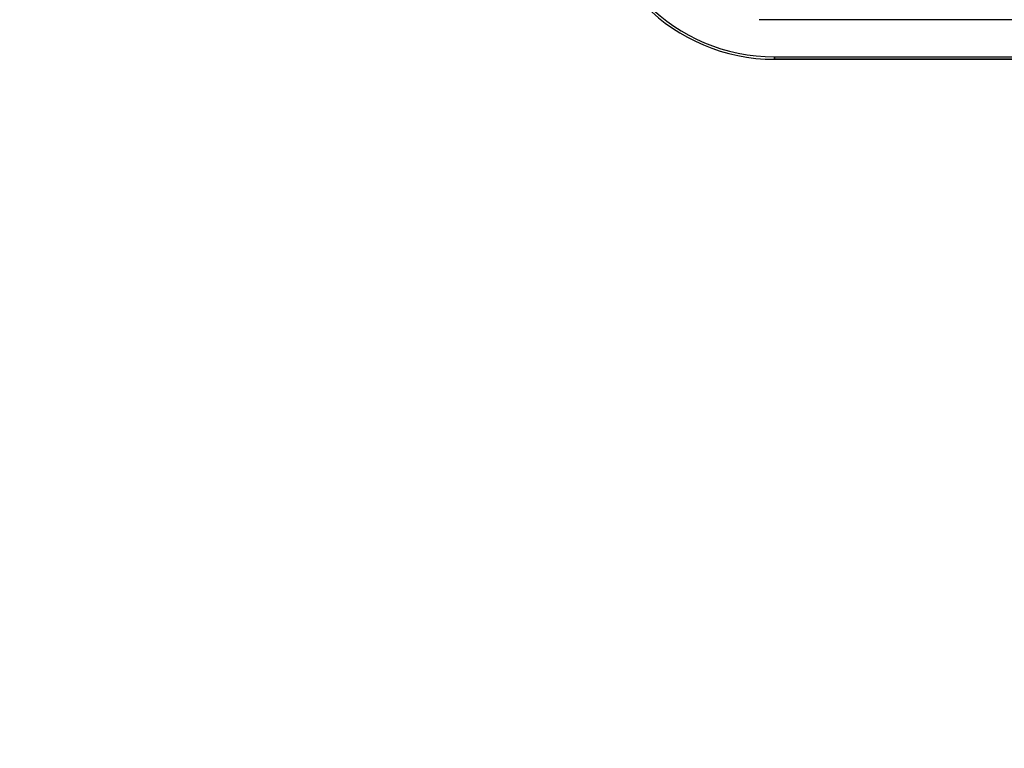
# Model space of a CAD drawing. Header units: millimetres. Extents: x 0 to 297, y 0 to 210.
# Tile 134 of 256: x 55.728 to 56.219, y 156.727 to 157.09. Entities that reach past the tile are written whole.
import ezdxf

# ---------------------------------------------------------------- set-up
doc = ezdxf.new("R2010")
doc.units = ezdxf.units.MM
doc.header["$LTSCALE"] = 16.335
doc.layers.get('0').update_dxf_attribs({"linetype": 'CONTINUOUS'})
for name, color, linetype in [('AXES_REF', 7, 'CONTINUOUS'), ('INTFCLR_1', 7, 'CONTINUOUS'), ('INTFCLR_72935', 7, 'CONTINUOUS')]:
    doc.layers.add(name, color=color, linetype=linetype)

msp = doc.modelspace()

# ---------------------------------------------------------------- linework, layer by layer
at = {"color": 7, "linetype": 'Continuous'}
for radius in [6.78708, 6.7865, 6.74304]:
    msp.add_circle((57.46373, 154.71146), radius, dxfattribs=at)
for radius, start, end in [(6.72, 278.277129, 261.722871), (6.874, 193.234383, 36.724612)]:
    msp.add_arc((57.46373, 154.71146), radius, start, end, dxfattribs=at)
at = {"layer": 'AXES_REF', "color": 9, "linetype": 'Continuous'}
for radius in [6.19116, 4.15]:
    msp.add_circle((57.46373, 154.71146), radius, dxfattribs=at)
at = {"layer": 'INTFCLR_1', "color": 9, "linetype": 'Continuous'}
for q in [(56.10445, 157.07169), (56.69462, 157.07045)]:
    msp.add_line((56.10445, 157.07045), q, dxfattribs=at)
at = {"layer": 'INTFCLR_1', "color": 6, "linetype": 'Continuous'}
msp.add_line((56.10445, 157.07169), (56.69462, 157.07169), dxfattribs=at)
for radius in [0.091, 0.08977]:
    msp.add_arc((56.10445, 157.16145), radius, 180, 270, dxfattribs=at)
at = {"layer": 'INTFCLR_72935', "color": 6, "linetype": 'Continuous'}
for p, q in [((56.27515, 157.09022), (56.09678, 157.09022)), ((56.10445, 157.07169), (56.69462, 157.07169))]:
    msp.add_line(p, q, dxfattribs=at)
at = {"layer": 'INTFCLR_72935', "color": 9, "linetype": 'Continuous'}
for p in [(56.10445, 157.07169), (56.69462, 157.07045)]:
    msp.add_line(p, (56.10445, 157.07045), dxfattribs=at)
at = {"layer": 'INTFCLR_72935', "color": 6, "linetype": 'Continuous'}
for radius in [0.091, 0.08977]:
    msp.add_arc((56.10445, 157.16145), radius, 180, 270, dxfattribs=at)

doc.saveas('drawing.dxf')
